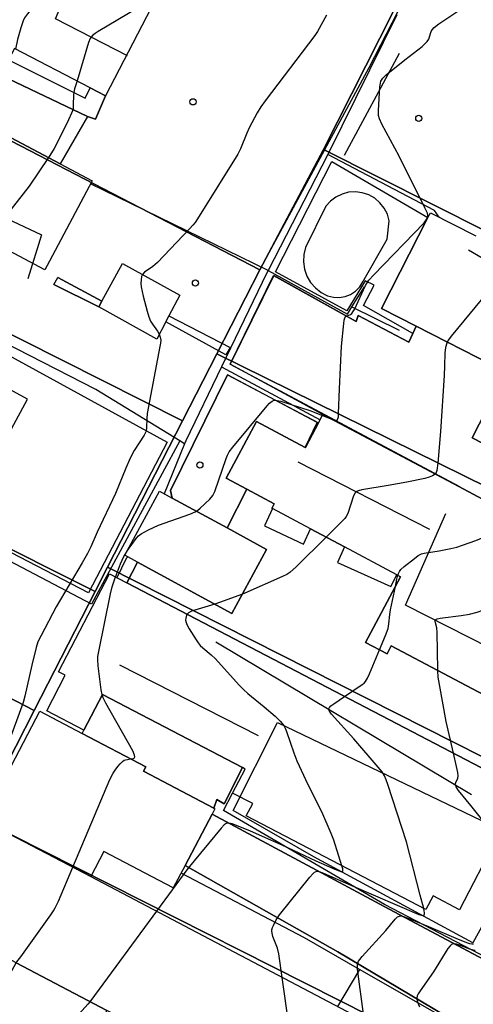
# Model space of a CAD drawing. Extents: x 0 to 85000, y -1 to 75000.
# Tile 67 of 147: x 38939 to 39013, y 62048 to 62207. Entities that reach past the tile are written whole.
import ezdxf

# ---------------------------------------------------------------- set-up
doc = ezdxf.new("R2010")
doc.units = 0
doc.header["$MEASUREMENT"] = 0
doc.header["$PDMODE"] = 33
doc.header["$PDSIZE"] = -3
for name, color, linetype in [('BOS3D_ACTIVE_POLY_CLIP', 227, 'CONTINUOUS'), ('CONTOUR_CLIP', 120, 'CONTINUOUS'), ('DRIVEWAY_CLIP', 210, 'CONTINUOUS'), ('DTM_INFOTECHBREAKS_CLIP', 4, 'CONTINUOUS'), ('DTM_POINT', 158, 'CONTINUOUS'), ('FENCE_CLIP', 96, 'CONTINUOUS'), ('IMPERV_OTHER_CLIP', 126, 'CONTINUOUS'), ('PARCELS_FULL_17_CLIP', 7, 'CONTINUOUS'), ('SIDEWALK_CLIP', 78, 'CONTINUOUS')]:
    doc.layers.add(name, color=color, linetype=linetype)

msp = doc.modelspace()

# ---------------------------------------------------------------- linework, layer by layer
at = {"layer": 'BOS3D_ACTIVE_POLY_CLIP'}
for points, elevation in [([(38965.86, 62219.23), (38953.34, 62195.06), (38950.85, 62196.35), (38938.54, 62202.73), (38937.59, 62200.88), (38936.47, 62198.74), (38932.65, 62200.72), (38931.56, 62201.28), (38929.93, 62200.43), (38925.1, 62202.93), (38924.39, 62205.19), (38903.99, 62215.76), (38904.16, 62216.09), (38920.77, 62248.16), (38921.64, 62247.71), (38953.29, 62231.32), (38951.02, 62226.92), (38957.09, 62223.77), (38961.28, 62221.6)], 59), ([(38951.15, 62181.28), (38944.25, 62168.26), (38943.5, 62166.86), (38926.17, 62176.05), (38924.56, 62173.01), (38911.45, 62179.95), (38910.42, 62178.01), (38904.61, 62181.09), (38905.38, 62182.53), (38905.07, 62182.69), (38894.06, 62188.53), (38891.69, 62189.78), (38890.34, 62190.5), (38898.77, 62206.4), (38899.87, 62208.46), (38945.96, 62184.03)], 59), ([(38979.43, 62121.56), (38973.81, 62111.2), (38958.53, 62119.48), (38956.44, 62120.62), (38962.05, 62130.98), (38964.11, 62129.86), (38973.02, 62125.03)], 34.5), ([(38956.8, 62116.12), (39016.76, 62084.87), (39015.61, 62082.66), (39019.73, 62080.51), (39019.31, 62079.7), (39016.72, 62074.74), (39010.7, 62063.18), (39006.42, 62065.41), (39005.27, 62063.2), (38976.15, 62078.37), (38977.2, 62080.38), (38973.92, 62082.09), (38975.95, 62085.98), (38975.53, 62086.2), (38952.81, 62098.04), (38949.81, 62092.29), (38943.79, 62095.42), (38946.79, 62101.17), (38945.72, 62101.73), (38953.98, 62117.59)], 51), ([(38950.92, 62068.55), (38937.72, 62075.49), (38933.41, 62077.76), (38942.67, 62095.35), (38949.53, 62091.75), (38959.85, 62086.32), (38959.49, 62085.63), (38970.9, 62079.63), (38971.06, 62079.54), (38970.61, 62078.68), (38966.22, 62070.34), (38964.31, 62066.71), (38953.07, 62072.62)], 39.5), ([(38999.16, 62041.65), (38989.29, 62022.89), (38985.31, 62024.98), (38984.55, 62023.53), (38962.38, 62035.2), (38959.53, 62036.7), (38954.81, 62039.18), (38957.69, 62044.67), (38953.55, 62046.85), (38938.84, 62054.59), (38935.04, 62056.59), (38931.14, 62058.64), (38929.35, 62059.58), (38937.72, 62075.49), (38950.92, 62068.55), (38995.47, 62045.11), (38994.84, 62043.93)], 51)]:
    msp.add_lwpolyline(points, close=True, dxfattribs=dict(at, elevation=elevation))
for points, elevation in [([(39016.15, 62151.37), (39003.7, 62157.72), (38998.08, 62160.58), (39005.59, 62175.31), (39005.99, 62176.1), (39013.35, 62172.34)], 56), ([(39016.36, 62137.81), (39012.78, 62139.63), (39016.22, 62146.37)], 56), ([(39024.05, 62093.03), (38999.66, 62105.96), (38998.96, 62104.64), (38995.5, 62106.47), (39001.15, 62117.14), (39000.55, 62117.46), (38992.08, 62121.95), (38986.58, 62124.87), (38980.37, 62128.16), (38980.29, 62128.2), (38980.69, 62128.94), (38976.22, 62131.31), (38972.9, 62133.08), (38977.78, 62142.28), (38985.68, 62138.09), (38985.73, 62138.07), (38987.84, 62142.04), (38988.57, 62143.41), (39010.59, 62131.73), (39023.86, 62124.7)], 47.5)]:
    msp.add_lwpolyline(points, dxfattribs=dict(at, elevation=elevation))
at = {"layer": 'CONTOUR_CLIP'}
msp.add_line((38988.48, 62143.25, 26), (38990, 62142.64, 26), dxfattribs=at)
for points, elevation in [([(38958.89, 62222.84), (38953.03, 62221.03), (38951.45, 62220.39), (38950.63, 62219.95), (38950.34, 62219.72), (38949.96, 62219.28), (38948.27, 62216.85), (38947.66, 62216.07), (38946.01, 62214.41), (38944.41, 62212.97), (38943.86, 62212.41), (38940.66, 62208.35), (38940.21, 62207.7), (38939.96, 62207.18), (38939.59, 62206.06), (38939.06, 62204.17), (38938.75, 62202.62)], 29), ([(38961.7, 62211.2), (38952.15, 62205.46), (38951.65, 62205.14), (38951.2, 62204.79), (38950.98, 62204.55), (38950.84, 62204.32), (38950.57, 62203.67), (38948.7, 62197.47)], 28), ([(38989.15, 62208.1), (38987.7, 62205.49), (38987.27, 62204.83), (38979.2, 62194.22), (38978.5, 62193.26), (38977.9, 62192.26), (38976.62, 62189.86), (38976.22, 62188.98), (38975.19, 62186.48), (38974.75, 62185.61), (38968.5, 62175.53), (38967.85, 62174.54), (38967.49, 62174.08), (38966.95, 62173.49), (38961.74, 62168.04), (38961.01, 62167.39), (38959.65, 62166.46), (38959.31, 62166.08), (38959.18, 62165.76), (38959.09, 62165.23), (38959.07, 62164.66), (38959.12, 62164.1), (38959.41, 62162.61), (38960.07, 62160.17), (38960.35, 62159.24), (38960.64, 62158.55), (38960.94, 62158.06), (38961.74, 62156.93), (38962.03, 62156.43), (38962.2, 62155.96), (38962.27, 62155.48), (38962.24, 62154.99), (38962.15, 62154.44), (38960.1, 62143.55), (38960, 62142.77), (38959.97, 62141.28), (38959.89, 62140.74), (38959.76, 62140.39), (38959.58, 62140.05), (38957.99, 62137.57), (38957.34, 62136.35), (38956.6, 62134.72), (38954.95, 62130.62), (38951.98, 62124.36), (38950.92, 62121.95), (38950.42, 62120.91), (38949.56, 62119.4), (38945.34, 62112.25), (38942.86, 62107.63), (38942.36, 62106.58), (38942.07, 62105.65), (38941.35, 62102.8), (38940.24, 62097.78), (38939.96, 62096.74), (38937.43, 62089.78)], 27), ([(38990, 62142.64), (38990.14, 62142.59), (38990.62, 62142.48), (38990.86, 62142.52), (38990.94, 62142.61), (38991, 62142.73), (38991.07, 62143.04), (38991.12, 62143.59), (38991.26, 62147.56), (38991.56, 62154.46), (38991.94, 62158.18), (38992.04, 62158.72), (38992.14, 62159.05), (38992.3, 62159.29), (38992.52, 62159.42), (38993.04, 62159.63), (38993.26, 62159.8), (38993.44, 62160.02), (38993.67, 62160.45), (38995.48, 62164.29), (38995.72, 62164.72), (38996.04, 62165.17), (38996.84, 62166.05), (39004.96, 62174.47), (39005.39, 62175), (39005.54, 62175.28), (39005.59, 62175.49), (39005.58, 62175.68), (39005.51, 62176.01), (39005.11, 62176.89), (39000.92, 62185.24), (38998.14, 62190.46), (38997.72, 62191.34), (38997.58, 62191.88), (38997.56, 62192.64), (38997.81, 62196.52), (38997.89, 62197.08), (38997.98, 62197.43), (38998.05, 62197.59), (38998.26, 62197.89), (38998.8, 62198.42), (39001.85, 62200.89), (39004.64, 62203.04), (39005.22, 62203.55), (39005.47, 62203.82), (39005.72, 62204.23), (39006, 62205.13), (39006.13, 62205.47), (39006.29, 62205.75), (39006.6, 62206.09), (39007.37, 62206.68), (39010.77, 62209)], 26), ([(38948.7, 62197.47), (38948.31, 62196.16), (38948.17, 62195.59), (38948.12, 62195.21), (38948.09, 62193.52), (38948.05, 62192.96), (38947.97, 62192.59), (38947.83, 62192.23), (38947.33, 62191.15), (38945.48, 62187.41), (38945.02, 62186.53), (38944.28, 62185.36), (38944.06, 62185.03)], 28), ([(38944.06, 62185.03), (38940.95, 62180.38), (38937.41, 62175.94), (38936.45, 62174.79), (38935.65, 62173.99), (38933.87, 62172.44), (38933.5, 62172.16), (38933.25, 62171.96), (38932.43, 62171.4), (38927.4, 62168.12)], 28), ([(39019.68, 62169.12), (39019.01, 62167.72), (39018.51, 62166.76), (39018.3, 62166.44), (39017.94, 62166), (39016.05, 62164.1), (39015.26, 62163.21), (39009.39, 62156.13), (39008.92, 62155.49), (39008.73, 62155.15)], 25), ([(39008.73, 62155.15), (39008.65, 62154.99), (39008.45, 62154.28), (39008.32, 62153.35), (39008.3, 62151.29), (39008.22, 62149.71), (39007.61, 62140.65), (39007.2, 62135.51), (39007.05, 62134.35), (39006.93, 62134.01), (39006.85, 62133.87), (39006.74, 62133.77)], 25), ([(38968.01, 62127.75), (38968.21, 62127.87), (38968.67, 62128.23), (38970.22, 62129.7), (38970.7, 62130.28), (38971.04, 62130.96), (38972.9, 62136.31), (38973.12, 62136.85), (38973.39, 62137.36), (38973.98, 62138.14), (38979.53, 62144.83), (38979.92, 62145.26), (38980.35, 62145.59), (38980.53, 62145.67), (38980.8, 62145.72), (38981.16, 62145.69), (38981.72, 62145.55), (38986.45, 62144.04), (38988.48, 62143.25)], 26), ([(39006.74, 62133.77), (39006.59, 62133.63), (39006.31, 62133.47), (39005.82, 62133.28), (39005.1, 62133.07), (39002.19, 62132.47), (38999.15, 62131.9), (38994.9, 62131.2), (38994.36, 62131.07), (38994.03, 62130.93), (38993.78, 62130.71), (38993.52, 62130.23), (38992.59, 62127.4), (38992.33, 62126.88), (38992.11, 62126.56), (38991.44, 62125.84), (38989.09, 62123.53)], 25), ([(38956.49, 62120.71), (38956.89, 62121.39), (38958.27, 62123.3), (38958.66, 62123.73), (38959.11, 62124.08), (38960.3, 62124.73), (38961.91, 62125.46), (38966.98, 62127.29), (38967.88, 62127.67), (38968.01, 62127.75)], 26), ([(39000.73, 62117.36), (39000.81, 62117.65), (39000.97, 62117.99), (39001.19, 62118.28), (39001.75, 62118.79), (39003.42, 62120.11), (39004.04, 62120.56), (39004.53, 62120.82), (39005.01, 62120.95), (39007.41, 62121.34), (39009.33, 62121.71), (39010.28, 62121.93), (39011.2, 62122.23), (39013.39, 62123.02), (39014.64, 62123.53), (39015.64, 62124.12), (39017.67, 62125.57), (39018.39, 62126.18), (39018.72, 62126.58), (39019.06, 62127.24)], 24), ([(38989.09, 62123.53), (38984.22, 62118.76), (38983.21, 62117.83), (38982.72, 62117.51), (38982.02, 62117.17), (38975.92, 62114.49), (38975.51, 62114.33)], 25), ([(38954.95, 62117.08), (38955.74, 62119.23), (38956.31, 62120.41), (38956.49, 62120.71)], 26), ([(39007.2, 62101.96), (39007.2, 62102.03), (39007.12, 62108.11), (39007.05, 62108.85), (39006.77, 62109.86), (39006.79, 62110.11), (39006.86, 62110.19), (39007.09, 62110.31), (39007.57, 62110.42), (39011.01, 62110.84), (39012.31, 62111.06), (39013.57, 62111.37), (39014.49, 62111.69), (39024.61, 62115.86), (39025.52, 62116.25), (39026.04, 62116.54), (39026.66, 62116.98), (39028.02, 62118.06), (39028.59, 62118.57)], 23), ([(38952.79, 62098.01), (38952.78, 62098.07), (38952.64, 62098.83), (38952.13, 62102.68), (38952.05, 62103.64), (38952.09, 62104.22), (38952.22, 62104.99), (38954.15, 62114.36), (38954.42, 62115.5), (38954.85, 62116.81), (38954.95, 62117.08)], 26), ([(39000.32, 62115.57), (39000.56, 62116.73), (39000.73, 62117.36)], 24), ([(38997.75, 62105.28), (38998.72, 62107.63), (38999.13, 62108.74), (38999.28, 62109.48), (38999.43, 62110.99), (38999.55, 62111.75), (39000.32, 62115.57)], 24), ([(38975.51, 62114.33), (38971.81, 62112.94), (38971.03, 62112.71)], 25), ([(38971.03, 62112.71), (38967.8, 62111.74), (38967.25, 62111.55), (38966.77, 62111.29), (38966.64, 62111.18), (38966.55, 62111.04)], 25), ([(38966.55, 62111.04), (38966.46, 62110.91), (38966.33, 62110.42), (38966.31, 62110.07), (38966.37, 62109.73), (38966.5, 62109.38), (38966.87, 62108.71), (38968, 62106.9), (38968.32, 62106.42), (38968.67, 62105.98), (38969.08, 62105.59), (38970.44, 62104.49), (38971.17, 62103.81), (38975, 62099.55), (38975.68, 62098.84), (38976.4, 62098.21), (38979.07, 62096.03), (38980.85, 62094.54), (38981.65, 62093.73), (38981.98, 62093.34), (38982.26, 62092.92), (38982.44, 62092.59), (38982.65, 62092.05), (38983.85, 62088.58), (38984.35, 62087.33), (38986.11, 62083.45), (38988.35, 62079.11), (38989.86, 62075.58), (38990.26, 62074.49), (38991.59, 62070.36), (38991.6, 62070.32)], 25), ([(38992.08, 62097.73), (38994.94, 62099.66), (38995.24, 62099.91), (38995.5, 62100.18), (38995.81, 62100.67), (38996.13, 62101.38), (38997.75, 62105.28)], 24), ([(39009.74, 62088.53), (39008.55, 62093.7), (39007.45, 62099.69), (39007.27, 62100.85), (39007.2, 62101.96)], 23), ([(38957.39, 62087.61), (38957.7, 62087.65), (38957.94, 62087.76), (38958.01, 62087.84), (38958.05, 62087.95), (38958.03, 62088.24), (38957.74, 62088.9), (38953.37, 62096.67), (38952.94, 62097.52), (38952.79, 62098.01)], 26), ([(39004.93, 62063.38), (39004.32, 62065.56), (39002.14, 62074.18), (38999.1, 62083.46), (38998.85, 62084.2), (38998.56, 62084.87), (38998.17, 62085.52), (38997.55, 62086.27), (38993.58, 62090.85), (38989.98, 62094.87), (38989.75, 62095.17), (38989.57, 62095.45), (38989.52, 62095.72), (38989.56, 62095.85), (38989.64, 62095.97), (38989.87, 62096.21), (38990.32, 62096.55), (38992.08, 62097.73)], 24), ([(39016.37, 62074.07), (39016.15, 62074.26), (39015.9, 62074.54), (39015.67, 62074.86), (39015.42, 62075.38), (39014.79, 62077.04), (39014.63, 62077.39), (39014.3, 62077.89), (39012.56, 62080.08), (39010.57, 62082.49), (39010.16, 62083.07), (39010.05, 62083.35), (39010.03, 62083.49), (39010.11, 62083.77), (39010.45, 62084.5), (39010.49, 62084.85), (39010.44, 62085.41), (39010.24, 62086.37), (39009.74, 62088.53)], 23), ([(38938.81, 62054.61), (38938.96, 62054.76), (38939.57, 62055.54), (38944.44, 62062.33), (38944.88, 62062.99), (38945.18, 62063.5), (38945.68, 62064.59), (38948.01, 62070.08), (38954.04, 62084.26), (38954.56, 62085.33), (38954.87, 62085.81), (38955.33, 62086.41), (38955.69, 62086.84), (38956.08, 62087.21), (38956.37, 62087.4), (38956.54, 62087.47), (38956.89, 62087.54), (38957.39, 62087.61)], 26), ([(38991.6, 62070.32), (38991.73, 62069.84), (38991.77, 62069.44), (38991.73, 62069.37), (38991.53, 62069.34), (38991.25, 62069.41), (38990.55, 62069.69), (38987.49, 62071.05), (38981.95, 62073.66), (38978.8, 62075.07), (38976.7, 62075.96), (38973.84, 62077.09), (38973.33, 62077.21), (38973.01, 62077.19), (38972.86, 62077.13), (38972.57, 62076.94), (38972.05, 62076.38), (38966.69, 62069.84), (38961.6, 62062.93)], 25), ([(38981.96, 62052.22), (38981.42, 62056.02), (38981.19, 62056.95), (38980.46, 62058.87), (38980.32, 62059.4), (38980.28, 62059.75), (38980.3, 62059.93), (38980.4, 62060.29), (38980.54, 62060.65), (38980.99, 62061.54), (38981.53, 62062.35), (38986.44, 62068.45), (38986.94, 62069.02), (38987.21, 62069.25), (38987.5, 62069.39), (38987.65, 62069.41), (38988.15, 62069.32), (38988.67, 62069.12), (38993.57, 62066.95), (39004.14, 62062.43), (39004.54, 62062.3), (39004.81, 62062.27), (39004.98, 62062.36), (39005.04, 62062.53), (39005.05, 62062.67), (39004.94, 62063.33), (39004.93, 62063.38)], 24), ([(38961.6, 62062.93), (38950.95, 62048.45), (38950.81, 62048.29)], 25), ([(38995.21, 62045.9), (38994.17, 62053.57), (38994.15, 62053.95), (38994.17, 62054.32), (38994.21, 62054.5), (38994.36, 62054.83), (38994.57, 62055.13), (38994.95, 62055.58), (38998.77, 62059.81), (39000.28, 62061.64), (39000.68, 62062.01), (39000.97, 62062.16), (39001.13, 62062.18), (39001.47, 62062.14), (39002.38, 62061.84), (39005.69, 62060.48), (39010.52, 62058.42), (39012, 62057.82), (39012.36, 62057.71), (39012.71, 62057.64), (39012.99, 62057.67)], 23), ([(39013.28, 62056.59), (39012.94, 62056.64), (39012.39, 62056.8), (39010.74, 62057.42), (39010.21, 62057.59), (39009.71, 62057.65), (39009.43, 62057.55), (39009.18, 62057.34), (39008.85, 62056.9), (39006.49, 62053.11), (39004.35, 62050.03), (39004.04, 62049.54), (39003.87, 62049.21), (39003.79, 62048.87), (39003.79, 62048.7), (39003.92, 62048.18), (39004.22, 62047.47)], 22), ([(38988.19, 62023.47), (38988.16, 62023.5), (38987.63, 62024.29), (38986.68, 62025.64), (38986.27, 62026.31), (38986.05, 62026.83), (38985.82, 62027.78), (38983.89, 62038.33), (38983.04, 62044.6), (38981.96, 62052.22)], 24), ([(38950.81, 62048.29), (38950.45, 62047.86), (38949.54, 62046.88), (38946.63, 62043.97), (38944.55, 62041.63), (38943.86, 62040.77), (38943.57, 62040.27), (38943.18, 62039.35), (38937.66, 62025.31)], 25)]:
    msp.add_lwpolyline(points, dxfattribs=dict(at, elevation=elevation))
at = {"layer": 'DRIVEWAY_CLIP'}
for points in [[(38899.87, 62208.46), (38903.99, 62215.76), (38924.39, 62205.19), (38925.1, 62202.93), (38929.93, 62200.43), (38931.56, 62201.28), (38932.65, 62200.72), (38932.87, 62200), (38950.38, 62191.68), (38945.96, 62184.03)], [(38873.77, 62154.88), (38878.21, 62162.84), (38891.14, 62156.08), (38890.43, 62154.71), (38895.92, 62151.84), (38896.78, 62153.49), (38909.08, 62147.06), (38908.66, 62146.26), (38930.77, 62134.71), (38931.56, 62136.23), (38932.46, 62135.74), (38935.43, 62136.26), (38940.66, 62145.9), (38934.77, 62149.09), (38936.99, 62153.33), (38963.3, 62138.91), (38950.56, 62114.52), (38922.61, 62129.02), (38894.02, 62143.92), (38874.05, 62154.73)], [(39019.74, 62052.42), (39014.46, 62042.44), (38991, 62056.36), (38966.22, 62070.34), (38970.61, 62078.68), (38999.29, 62063.25)]]:
    msp.add_lwpolyline(points, close=True, dxfattribs=at)
for points in [[(39023.86, 62124.7), (39010.59, 62131.73), (38988.57, 62143.41), (38973.51, 62151.57), (38980.58, 62165.91), (38993.97, 62158.5), (38994.27, 62159.46), (39002.48, 62155.14), (39003.14, 62156.55), (39003.7, 62157.72), (39016.15, 62151.37)], [(39016.22, 62146.37), (39012.78, 62139.63), (39016.36, 62137.81)], [(39016.76, 62084.87), (38956.8, 62116.12), (38958.53, 62119.48), (38973.81, 62111.2), (38979.42, 62121.56), (38973.02, 62125.03), (38976.22, 62131.31), (38980.69, 62128.94), (38980.29, 62128.2), (38980.37, 62128.16), (38979.08, 62125.39), (38985.44, 62122.42), (38986.58, 62124.87), (38992.08, 62121.95), (38990.94, 62119.44), (38999.56, 62115.56), (39000.55, 62117.46), (39001.15, 62117.14), (38995.5, 62106.47), (38998.96, 62104.64), (38999.66, 62105.96), (39024.05, 62093.03)]]:
    msp.add_lwpolyline(points, dxfattribs=at)
at = {"layer": 'DTM_INFOTECHBREAKS_CLIP'}
for p, q in [((39041.16, 62152.98, 23.72), (39012.18, 62170.04, 25.35)), ((38952.73, 62161.77, 27.13), (38945.58, 62165.63, 27.37)), ((38944.96, 62164.47, 27.35), (38952.25, 62160.88, 27.14)), ((38984.52, 62135.72, 25.51), (39005.84, 62124.82, 24.32)), ((38976.22, 62131.31, 25.23), (38973.02, 62125.03, 25.34)), ((38958.53, 62119.48, 25.16), (38956.8, 62116.12, 25.19)), ((39012.64, 62081.78, 22.86), (38971.18, 62106.54, 24.88)), ((38978.12, 62091.34, 25.56), (38955.65, 62102.79, 25.51)), ((38949.53, 62091.75, 26.37), (38949.81, 62092.29, 26.33))]:
    msp.add_line(p, q, dxfattribs=at)
for points in [[(39033.45, 62233.33, 25.31), (39036.84, 62241.62, 25.2), (39020.78, 62250.08, 27.42), (39012.81, 62232.25, 26.95), (38996.02, 62199.58, 26.03), (38979.42, 62168.92, 26.43)], [(38956.91, 62201.53, 27.36), (38945.23, 62207.52, 28.6), (38953.61, 62227.57, 29.24)], [(38932.65, 62200.72, 29.49), (38932.87, 62200, 29.48), (38950.38, 62191.68, 27.78), (38945.96, 62184.03, 27.87)], [(38950.38, 62191.68, 27.78), (38951.67, 62191.28, 27.72), (38953.34, 62195.06, 27.36)], [(38904.23, 62190.72, 31.25), (38942.93, 62172.5, 27.41), (38940.71, 62165.4, 27.18)], [(38980.89, 62166.54, 26.47), (38990, 62184.42, 26.85), (39005.59, 62175.31, 26.01)], [(39003.14, 62156.55, 25.27), (38995.15, 62161.09, 25.89), (38996.88, 62164.34, 25.83), (38995.42, 62165.07, 26.05), (38992.47, 62160.2, 26.07), (38980.89, 62166.54, 26.47)], [(39003.7, 62157.72, 25.2), (39003.14, 62156.55, 25.27), (39002.48, 62155.14, 25.35), (38994.27, 62159.46, 25.95), (38993.97, 62158.5, 25.95), (38980.59, 62165.91, 26.32), (38973.51, 62151.57, 26.35), (38992.07, 62141.7, 25.98), (39010.63, 62131.82, 24.76), (39010.59, 62131.73, 24.76)], [(38963.61, 62159.41, 26.92), (38973.54, 62154.27, 26.8), (38972.82, 62153.08, 26.85), (38963.12, 62158.45, 26.95)], [(38936.99, 62153.33, 27.91), (38963.3, 62138.91, 26.87), (38950.56, 62114.52, 26.78), (38922.61, 62129.02, 28.84), (38894.02, 62143.92, 32.99), (38874.05, 62154.73, 33.15), (38873.77, 62154.88, 33.15), (38868.05, 62158.12, 33.08)], [(38985.68, 62138.09, 25.57), (38987.66, 62142.13, 25.66), (38973.09, 62149.84, 26.35), (38963.86, 62131.08, 26.88), (38964.11, 62129.86, 26.74)], [(39030.09, 62098.55, 22.06), (39022.52, 62102.09, 22.06), (39001.97, 62112.55, 23.27), (39008.48, 62127.4, 24.55)], [(39023.92, 62079.26, 23.01), (39015.48, 62062.53, 23.42), (39012.9, 62057.82, 23.41), (38987.07, 62071.74, 25.37), (38974.03, 62079.25, 25.9), (38981.19, 62093.51, 25.07), (39016.97, 62076.34, 22.86)], [(38970.9, 62079.63, 25.29), (38971.38, 62081.06, 25.48), (38972.57, 62080.34, 25.53), (38975.53, 62086.2, 25.54)], [(39019.74, 62052.42, 20.8), (38999.29, 62063.25, 23.19), (38970.61, 62078.68, 25.16)], [(38966.22, 62070.34, 25.04), (38991, 62056.36, 23.32), (39014.46, 62042.44, 20.86)]]:
    msp.add_polyline3d(points, dxfattribs=at)
msp.add_polyline3d([(38965.35, 62162.75, 26.84), (38963.61, 62159.41, 26.92), (38963.12, 62158.45, 26.95), (38961.65, 62155.63, 27.02), (38952.25, 62160.88, 27.14), (38952.73, 62161.77, 27.13), (38956.06, 62167.9, 27.08)], close=True, dxfattribs=at)
at = {"layer": 'DTM_POINT'}
for p in [(38967.5, 62194.07, 27.62), (39004.11, 62191.39, 25.69), (38967.9, 62164.71, 26.76), (38968.62, 62135.24, 26.71)]:
    msp.add_point(p, dxfattribs=at)
at = {"layer": 'FENCE_CLIP'}
for p, q in [((39000.95, 62201.88), (38992, 62185.37)), ((38989.38, 62185.55), (38979.68, 62166.76)), ((38979.68, 62166.76), (38950.89, 62180.8)), ((38993.28, 62160.85), (38995.32, 62164.08)), ((38993.28, 62160.85), (39000.94, 62157.05)), ((38972.11, 62151.11), (38988.12, 62142.57)), ((38966.13, 62138.65), (38965.35, 62139.13)), ((38966.13, 62138.65), (38962.83, 62130.56)), ((38994.49, 62053.51), (38990.94, 62047.49))]:
    msp.add_line(p, q, dxfattribs=at)
for points in [[(39000.58, 62208.17), (38989.43, 62185.65), (38989.38, 62185.55)], [(39007.42, 62175.37), (39006.64, 62176.49), (38989.38, 62185.55)], [(38979.68, 62166.76), (38979.46, 62166.34), (38972.11, 62151.11)], [(38979.68, 62166.76), (38992.53, 62159.65), (38993.28, 62160.85)], [(38965.35, 62139.13), (38951.76, 62147.44), (38930.29, 62158.43), (38930.16, 62158.19)], [(38965.35, 62139.13), (38951.04, 62112.68), (38908.2, 62135.2), (38873.66, 62153.73), (38871.22, 62148.86)], [(38972.11, 62151.11), (38966.34, 62139.17), (38966.13, 62138.65)], [(38956.94, 62120.35), (38956.66, 62120.06), (38955.16, 62116.97)], [(39027.89, 62070.27), (39019.08, 62053.32), (38998.58, 62064.01), (38972.44, 62079.28), (38973.92, 62082.09)], [(38994.49, 62053.51), (38985.56, 62058.61), (38965.57, 62069.11)], [(39010.72, 62037.07), (39010.95, 62037.53), (39013.54, 62042.62), (38994.49, 62053.51)]]:
    msp.add_lwpolyline(points, dxfattribs=at)
at = {"layer": 'IMPERV_OTHER_CLIP'}
for points in [[(38990, 62184.42), (39005.59, 62175.31), (38998.08, 62160.58), (39003.7, 62157.72), (39003.14, 62156.55), (38995.15, 62161.09), (38996.88, 62164.34), (38995.42, 62165.07), (38992.47, 62160.2), (38980.89, 62166.54)], [(38990.26, 62162.4), (38991.22, 62162.35), (38992.17, 62162.51), (38993.06, 62162.86), (38993.87, 62163.39), (38994.54, 62164.08), (38995.05, 62164.9), (38998.97, 62171.81), (38999.33, 62174.81), (38999.02, 62175.87), (38998.5, 62176.85), (38997.81, 62177.72), (38996.97, 62178.44), (38996, 62178.99), (38994.95, 62179.34), (38993.85, 62179.48), (38992.74, 62179.41), (38991.67, 62179.13), (38990.67, 62178.65), (38989.78, 62177.98), (38989.03, 62177.16), (38985.75, 62170.48), (38985.47, 62169.33), (38985.42, 62168.14), (38985.58, 62166.97), (38985.97, 62165.85), (38986.56, 62164.82), (38987.34, 62163.92), (38988.27, 62163.19), (38989.33, 62162.65)], [(38963.12, 62158.45), (38961.65, 62155.63), (38952.25, 62160.88), (38952.73, 62161.77), (38956.06, 62167.9), (38965.35, 62162.75), (38963.61, 62159.41)], [(38973.09, 62149.84), (38987.84, 62142.04), (38985.73, 62138.07), (38985.68, 62138.09), (38977.78, 62142.28), (38972.9, 62133.08), (38976.22, 62131.31), (38973.02, 62125.03), (38964.11, 62129.86), (38963.86, 62131.08)], [(38975.53, 62086.2), (38972.57, 62080.34), (38971.38, 62081.06), (38970.9, 62079.63), (38959.49, 62085.63), (38959.85, 62086.32), (38949.53, 62091.75), (38949.81, 62092.29), (38952.81, 62098.04)], [(38934.11, 62054.92), (38937.85, 62052.82), (38938.84, 62054.59), (38953.55, 62046.85), (38948.61, 62037.82), (38926.5, 62050.57), (38930.77, 62058.31), (38931.14, 62058.64), (38935.04, 62056.59)]]:
    msp.add_lwpolyline(points, close=True, dxfattribs=at)
at = {"layer": 'PARCELS_FULL_17_CLIP'}
for points in [[(39000.09, 62208.89), (38988.66, 62186.37), (38978.33, 62166.85), (38900.67, 62207.01), (38922.37, 62249.2)], [(39085.47, 62178.74), (39068.3, 62146.31), (38988.66, 62186.37), (39000.09, 62208.89), (39005.48, 62219.5)], [(38978.33, 62166.85), (38971.35, 62153.23), (38965.81, 62142.41), (38887.59, 62181.74), (38900.67, 62207.01)], [(39068.3, 62146.31), (39051.44, 62113.75), (38971.35, 62153.23), (38978.33, 62166.85), (38988.66, 62186.37)], [(38965.81, 62142.41), (38953.66, 62118.7), (38951.63, 62114.75), (38873.33, 62153.96), (38887.59, 62181.74)], [(38951.63, 62114.75), (38941.73, 62095.44), (38863.86, 62135.72), (38873.33, 62153.96)], [(39051.44, 62113.75), (39033.25, 62078.45), (38953.66, 62118.7), (38965.81, 62142.41), (38971.35, 62153.23)], [(38941.73, 62095.44), (38932.78, 62077.98), (38854.64, 62117.61), (38863.86, 62135.72)], [(39033.25, 62078.45), (39012.25, 62037.87), (38932.78, 62077.98), (38941.73, 62095.44), (38951.63, 62114.75), (38953.66, 62118.7)], [(39012.25, 62037.87), (38991.92, 61999.03), (38912.83, 62038.69), (38916.73, 62046.07), (38932.78, 62077.98)]]:
    msp.add_lwpolyline(points, close=True, dxfattribs=at)
at = {"layer": 'SIDEWALK_CLIP'}
for points in [[(38937.59, 62200.88), (38950.02, 62194.69), (38950.85, 62196.35), (38953.34, 62195.06), (38951.67, 62191.28), (38950.38, 62191.68), (38932.87, 62200), (38932.65, 62200.72), (38936.47, 62198.74)], [(38952.73, 62161.77), (38952.25, 62160.88), (38944.96, 62164.47), (38945.58, 62165.63)], [(38973.54, 62154.27), (38972.82, 62153.08), (38963.12, 62158.45), (38963.61, 62159.41)]]:
    msp.add_lwpolyline(points, close=True, dxfattribs=at)

doc.saveas('drawing.dxf')
